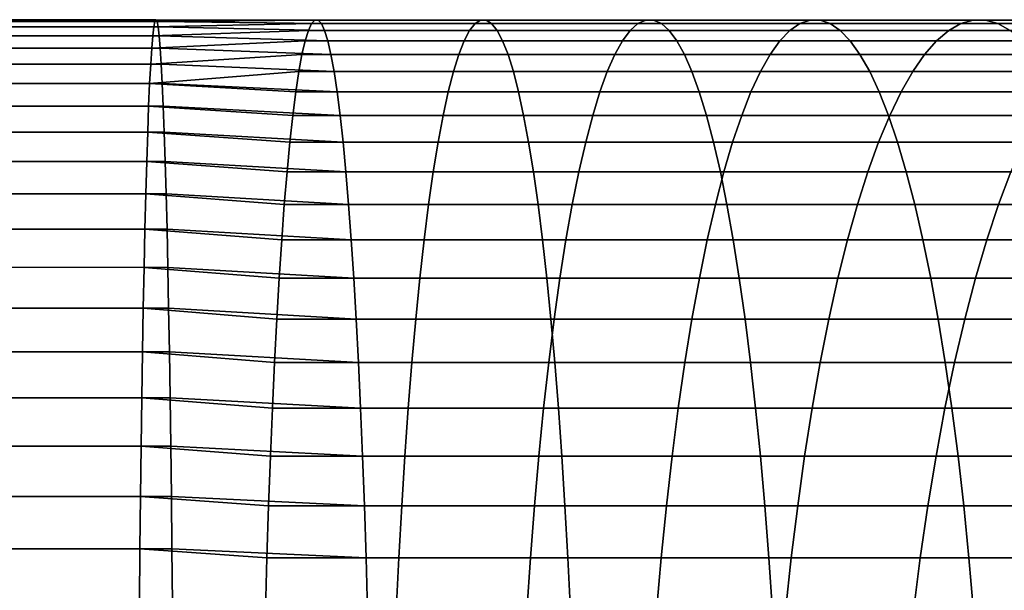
# Model space of a CAD drawing. Header units: metres. Extents: x -244 to 24, y -123 to 0.
# Tile 100 of 146: x -50.67 to -39.51, y -23.47 to -17. Entities that reach past the tile are written whole.
import ezdxf

# ---------------------------------------------------------------- set-up
doc = ezdxf.new("R2010")
doc.units = ezdxf.units.M
doc.layers.add('solid_10_231_103_000', color=7, linetype='CONTINUOUS')

msp = doc.modelspace()

# ---------------------------------------------------------------- linework, layer by layer
at = {"layer": 'solid_10_231_103_000'}
for points in [[(-135.024323, -17.081173, 210.855896), (-135.012177, -17.020277, 211.551651), (-49.139557, -17.020302, 210.052368), (-49.151691, -17.081141, 209.357101)], [(-135.012177, -17.020277, 211.551651), (-135, -17, 212.248917), (-49.12738, -17, 210.75), (-49.139557, -17.020302, 210.052368)], [(-135, -17, 212.248917), (-134.987823, -17.020277, 212.946167), (-49.115204, -17.020302, 211.447632), (-49.12738, -17, 210.75)], [(-134.987823, -17.020277, 212.946167), (-134.975677, -17.081173, 213.641937), (-49.103065, -17.081141, 212.142899), (-49.115204, -17.020302, 211.447632)], [(-49.163746, -17.182306, 208.666534), (-49.151691, -17.081141, 209.357101), (-47.36348, -17.04402, 209.659698), (-47.400135, -17.122143, 208.979797)], [(-49.151691, -17.081141, 209.357101), (-49.139557, -17.020302, 210.052368), (-47.326645, -17.004894, 210.342926), (-47.36348, -17.04402, 209.659698)], [(-49.139557, -17.020302, 210.052368), (-49.12738, -17, 210.75), (-47.289745, -17.004894, 211.027283), (-47.326645, -17.004894, 210.342926)], [(-49.12738, -17, 210.75), (-49.115204, -17.020302, 211.447632), (-47.252911, -17.04402, 211.71051), (-47.289745, -17.004894, 211.027283)], [(-49.115204, -17.020302, 211.447632), (-49.103065, -17.081141, 212.142899), (-47.216255, -17.122143, 212.390411), (-47.252911, -17.04402, 211.71051)], [(-47.400135, -17.122143, 208.979797), (-47.36348, -17.04402, 209.659698), (-45.511242, -17.04402, 209.524567), (-45.57365, -17.122143, 208.846558)], [(-47.36348, -17.04402, 209.659698), (-47.326645, -17.004894, 210.342926), (-45.448528, -17.004894, 210.205917), (-45.511242, -17.04402, 209.524567)], [(-47.326645, -17.004894, 210.342926), (-47.289745, -17.004894, 211.027283), (-45.385712, -17.004894, 210.888382), (-45.448528, -17.004894, 210.205917)], [(-47.289745, -17.004894, 211.027283), (-47.252911, -17.04402, 211.71051), (-45.322994, -17.04402, 211.569717), (-45.385712, -17.004894, 210.888382)], [(-47.252911, -17.04402, 211.71051), (-47.216255, -17.122143, 212.390411), (-45.26059, -17.122143, 212.247726), (-45.322994, -17.04402, 211.569717)], [(-45.57365, -17.122143, 208.846558), (-45.511242, -17.04402, 209.524567), (-43.665462, -17.04402, 209.319305), (-43.753532, -17.122143, 208.64415)], [(-45.511242, -17.04402, 209.524567), (-45.448528, -17.004894, 210.205917), (-43.576958, -17.004894, 209.997787), (-43.665462, -17.04402, 209.319305)], [(-45.448528, -17.004894, 210.205917), (-45.385712, -17.004894, 210.888382), (-43.488312, -17.004894, 210.677383), (-43.576958, -17.004894, 209.997787)], [(-45.385712, -17.004894, 210.888382), (-45.322994, -17.04402, 211.569717), (-43.399807, -17.04402, 211.35585), (-43.488312, -17.004894, 210.677383)], [(-45.322994, -17.04402, 211.569717), (-45.26059, -17.122143, 212.247726), (-43.311737, -17.122143, 212.031021), (-43.399807, -17.04402, 211.35585)], [(-43.753532, -17.122143, 208.64415), (-43.665462, -17.04402, 209.319305), (-41.828789, -17.04402, 209.04422), (-41.942394, -17.122143, 208.372879)], [(-43.665462, -17.04402, 209.319305), (-43.576958, -17.004894, 209.997787), (-41.714626, -17.004894, 209.718857), (-41.828789, -17.04402, 209.04422)], [(-43.576958, -17.004894, 209.997787), (-43.488312, -17.004894, 210.677383), (-41.600273, -17.004894, 210.394592), (-41.714626, -17.004894, 209.718857)], [(-43.488312, -17.004894, 210.677383), (-43.399807, -17.04402, 211.35585), (-41.486111, -17.04402, 211.069229), (-41.600273, -17.004894, 210.394592)], [(-43.399807, -17.04402, 211.35585), (-43.311737, -17.122143, 212.031021), (-41.372505, -17.122143, 211.740555), (-41.486111, -17.04402, 211.069229)], [(-41.942394, -17.122143, 208.372879), (-41.828789, -17.04402, 209.04422), (-40.003868, -17.04402, 208.699677), (-40.142845, -17.122143, 208.033142)], [(-41.828789, -17.04402, 209.04422), (-41.714626, -17.004894, 209.718857), (-39.864208, -17.004894, 209.369507), (-40.003868, -17.04402, 208.699677)], [(-41.714626, -17.004894, 209.718857), (-41.600273, -17.004894, 210.394592), (-39.724316, -17.004894, 210.040421), (-39.864208, -17.004894, 209.369507)], [(-41.600273, -17.004894, 210.394592), (-41.486111, -17.04402, 211.069229), (-39.584656, -17.04402, 210.710251), (-39.724316, -17.004894, 210.040421)], [(-41.486111, -17.04402, 211.069229), (-41.372505, -17.122143, 211.740555), (-39.445679, -17.122143, 211.376785), (-39.584656, -17.04402, 210.710251)], [(-40.142845, -17.122143, 208.033142), (-40.003868, -17.04402, 208.699677), (-38.193321, -17.04402, 208.286209), (-38.357471, -17.122143, 207.625412)], [(-40.003868, -17.04402, 208.699677), (-39.864208, -17.004894, 209.369507), (-38.028366, -17.004894, 208.950256), (-38.193321, -17.04402, 208.286209)], [(-39.864208, -17.004894, 209.369507), (-39.724316, -17.004894, 210.040421), (-37.863136, -17.004894, 209.615387), (-38.028366, -17.004894, 208.950256)], [(-39.724316, -17.004894, 210.040421), (-39.584656, -17.04402, 210.710251), (-37.698181, -17.04402, 210.279419), (-37.863136, -17.004894, 209.615387)], [(-39.584656, -17.04402, 210.710251), (-39.445679, -17.122143, 211.376785), (-37.534031, -17.122143, 210.940216), (-37.698181, -17.04402, 210.279419)], [(-135.048294, -17.32345, 209.481964), (-135.036377, -17.182377, 210.165085), (-49.163746, -17.182306, 208.666534), (-49.175678, -17.323462, 207.983032)], [(-135.036377, -17.182377, 210.165085), (-135.024323, -17.081173, 210.855896), (-49.151691, -17.081141, 209.357101), (-49.163746, -17.182306, 208.666534)], [(-134.963623, -17.182377, 214.332748), (-49.091011, -17.182306, 212.833466), (-49.103065, -17.081141, 212.142899), (-134.975677, -17.081173, 213.641937)], [(-134.951706, -17.32345, 215.015854), (-49.079082, -17.323462, 213.516968), (-49.091011, -17.182306, 212.833466), (-134.963623, -17.182377, 214.332748)], [(-49.175678, -17.323462, 207.983032), (-49.163746, -17.182306, 208.666534), (-47.400135, -17.122143, 208.979797), (-47.436493, -17.23901, 208.305481)], [(-49.103065, -17.081141, 212.142899), (-49.091011, -17.182306, 212.833466), (-47.179897, -17.23901, 213.064728), (-47.216255, -17.122143, 212.390411)], [(-49.091011, -17.182306, 212.833466), (-49.079082, -17.323462, 213.516968), (-47.143963, -17.394238, 213.731308), (-47.179897, -17.23901, 213.064728)], [(-47.436493, -17.23901, 208.305481), (-47.400135, -17.122143, 208.979797), (-45.57365, -17.122143, 208.846558), (-45.635548, -17.23901, 208.174088)], [(-47.216255, -17.122143, 212.390411), (-47.179897, -17.23901, 213.064728), (-45.198692, -17.23901, 212.920197), (-45.26059, -17.122143, 212.247726)], [(-45.635548, -17.23901, 208.174088), (-45.57365, -17.122143, 208.846558), (-43.753532, -17.122143, 208.64415), (-43.840881, -17.23901, 207.974518)], [(-45.26059, -17.122143, 212.247726), (-45.198692, -17.23901, 212.920197), (-43.224388, -17.23901, 212.700653), (-43.311737, -17.122143, 212.031021)], [(-43.840881, -17.23901, 207.974518), (-43.753532, -17.122143, 208.64415), (-41.942394, -17.122143, 208.372879), (-42.055069, -17.23901, 207.707047)], [(-43.311737, -17.122143, 212.031021), (-43.224388, -17.23901, 212.700653), (-41.25983, -17.23901, 212.406403), (-41.372505, -17.122143, 211.740555)], [(-42.055069, -17.23901, 207.707047), (-41.942394, -17.122143, 208.372879), (-40.142845, -17.122143, 208.033142), (-40.280685, -17.23901, 207.372055)], [(-41.372505, -17.122143, 211.740555), (-41.25983, -17.23901, 212.406403), (-39.307838, -17.23901, 212.037872), (-39.445679, -17.122143, 211.376785)], [(-40.280685, -17.23901, 207.372055), (-40.142845, -17.122143, 208.033142), (-38.357471, -17.122143, 207.625412), (-38.520279, -17.23901, 206.970016)], [(-49.187443, -17.504126, 207.308884), (-49.175678, -17.323462, 207.983032), (-47.436493, -17.23901, 208.305481), (-47.472427, -17.394238, 207.638916)], [(-47.472427, -17.394238, 207.638916), (-47.436493, -17.23901, 208.305481), (-45.635548, -17.23901, 208.174088), (-45.696732, -17.394238, 207.509369)], [(-47.179897, -17.23901, 213.064728), (-47.143963, -17.394238, 213.731308), (-45.137508, -17.394238, 213.58493), (-45.198692, -17.23901, 212.920197)], [(-45.696732, -17.394238, 207.509369), (-45.635548, -17.23901, 208.174088), (-43.840881, -17.23901, 207.974518), (-43.927223, -17.394238, 207.312592)], [(-45.198692, -17.23901, 212.920197), (-45.137508, -17.394238, 213.58493), (-43.138046, -17.394238, 213.362579), (-43.224388, -17.23901, 212.700653)], [(-43.927223, -17.394238, 207.312592), (-43.840881, -17.23901, 207.974518), (-42.055069, -17.23901, 207.707047), (-42.166447, -17.394238, 207.048859)], [(-43.224388, -17.23901, 212.700653), (-43.138046, -17.394238, 213.362579), (-41.148449, -17.394238, 213.064575), (-41.25983, -17.23901, 212.406403)], [(-42.166447, -17.394238, 207.048859), (-42.055069, -17.23901, 207.707047), (-40.280685, -17.23901, 207.372055), (-40.416939, -17.394238, 206.718567)], [(-41.25983, -17.23901, 212.406403), (-41.148449, -17.394238, 213.064575), (-39.171585, -17.394238, 212.69136), (-39.307838, -17.23901, 212.037872)], [(-40.416939, -17.394238, 206.718567), (-40.280685, -17.23901, 207.372055), (-38.520279, -17.23901, 206.970016), (-38.68121, -17.394238, 206.322174)], [(-135.060059, -17.503975, 208.808319), (-135.048294, -17.32345, 209.481964), (-49.175678, -17.323462, 207.983032), (-49.187443, -17.504126, 207.308884)], [(-134.951706, -17.32345, 215.015854), (-134.939941, -17.503975, 215.689499), (-49.067314, -17.504126, 214.191116), (-49.079082, -17.323462, 213.516968)], [(-49.199009, -17.723688, 206.646378), (-49.187443, -17.504126, 207.308884), (-47.472427, -17.394238, 207.638916), (-47.507832, -17.587322, 206.982285)], [(-49.079082, -17.323462, 213.516968), (-49.067314, -17.504126, 214.191116), (-47.108559, -17.587322, 214.387924), (-47.143963, -17.394238, 213.731308)], [(-47.507832, -17.587322, 206.982285), (-47.472427, -17.394238, 207.638916), (-45.696732, -17.394238, 207.509369), (-45.757004, -17.587322, 206.854553)], [(-47.143963, -17.394238, 213.731308), (-47.108559, -17.587322, 214.387924), (-45.077232, -17.587322, 214.239746), (-45.137508, -17.394238, 213.58493)], [(-45.757004, -17.587322, 206.854553), (-45.696732, -17.394238, 207.509369), (-43.927223, -17.394238, 207.312592), (-44.01228, -17.587322, 206.660538)], [(-45.137508, -17.394238, 213.58493), (-45.077232, -17.587322, 214.239746), (-43.052986, -17.587322, 214.014633), (-43.138046, -17.394238, 213.362579)], [(-44.01228, -17.587322, 206.660538), (-43.927223, -17.394238, 207.312592), (-42.166447, -17.394238, 207.048859), (-42.276169, -17.587322, 206.400497)], [(-43.138046, -17.394238, 213.362579), (-43.052986, -17.587322, 214.014633), (-41.038731, -17.587322, 213.712936), (-41.148449, -17.394238, 213.064575)], [(-42.276169, -17.587322, 206.400497), (-42.166447, -17.394238, 207.048859), (-40.416939, -17.394238, 206.718567), (-40.551163, -17.587322, 206.074829)], [(-41.148449, -17.394238, 213.064575), (-41.038731, -17.587322, 213.712936), (-39.037361, -17.587322, 213.335098), (-39.171585, -17.394238, 212.69136)], [(-40.551163, -17.587322, 206.074829), (-40.416939, -17.394238, 206.718567), (-38.68121, -17.394238, 206.322174), (-38.839745, -17.587322, 205.68399)], [(-135.07164, -17.723776, 208.145065), (-135.060059, -17.503975, 208.808319), (-49.187443, -17.504126, 207.308884), (-49.199009, -17.723688, 206.646378)], [(-134.939941, -17.503975, 215.689499), (-134.92836, -17.723776, 216.352753), (-49.055752, -17.723688, 214.853622), (-49.067314, -17.504126, 214.191116)], [(-49.067314, -17.504126, 214.191116), (-49.055752, -17.723688, 214.853622), (-47.073811, -17.817631, 215.032486), (-47.108559, -17.587322, 214.387924)], [(-49.199009, -17.723688, 206.646378), (-47.507832, -17.587322, 206.982285), (-47.54258, -17.817631, 206.337723)], [(-47.54258, -17.817631, 206.337723), (-47.507832, -17.587322, 206.982285), (-45.757004, -17.587322, 206.854553), (-45.81617, -17.817631, 206.211777)], [(-47.108559, -17.587322, 214.387924), (-47.073811, -17.817631, 215.032486), (-45.01807, -17.817631, 214.882507), (-45.077232, -17.587322, 214.239746)], [(-45.81617, -17.817631, 206.211777), (-45.757004, -17.587322, 206.854553), (-44.01228, -17.587322, 206.660538), (-44.095772, -17.817631, 206.020462)], [(-45.077232, -17.587322, 214.239746), (-45.01807, -17.817631, 214.882507), (-42.969494, -17.817631, 214.654709), (-43.052986, -17.587322, 214.014633)], [(-44.095772, -17.817631, 206.020462), (-44.01228, -17.587322, 206.660538), (-42.276169, -17.587322, 206.400497), (-42.383869, -17.817631, 205.764053)], [(-43.052986, -17.587322, 214.014633), (-42.969494, -17.817631, 214.654709), (-40.93103, -17.817631, 214.34938), (-41.038731, -17.587322, 213.712936)], [(-42.383869, -17.817631, 205.764053), (-42.276169, -17.587322, 206.400497), (-40.551163, -17.587322, 206.074829), (-40.682915, -17.817631, 205.442932)], [(-41.038731, -17.587322, 213.712936), (-40.93103, -17.817631, 214.34938), (-38.905609, -17.817631, 213.966995), (-39.037361, -17.587322, 213.335098)], [(-40.682915, -17.817631, 205.442932), (-40.551163, -17.587322, 206.074829), (-38.839745, -17.587322, 205.68399), (-38.995361, -17.817631, 205.057541)], [(-135.082962, -17.981615, 207.496216), (-135.07164, -17.723776, 208.145065), (-49.199009, -17.723688, 206.646378), (-49.210331, -17.981407, 205.997772)], [(-134.917038, -17.981615, 217.001602), (-49.04443, -17.981407, 215.502228), (-49.055752, -17.723688, 214.853622), (-134.92836, -17.723776, 216.352753)], [(-49.199009, -17.723688, 206.646378), (-47.54258, -17.817631, 206.337723), (-47.576569, -18.084415, 205.707352), (-49.210331, -17.981407, 205.997772)], [(-49.055752, -17.723688, 214.853622), (-49.04443, -17.981407, 215.502228), (-47.039822, -18.084415, 215.662857), (-47.073811, -17.817631, 215.032486)], [(-47.576569, -18.084415, 205.707352), (-47.54258, -17.817631, 206.337723), (-45.81617, -17.817631, 206.211777), (-45.874031, -18.084415, 205.583145)], [(-47.073811, -17.817631, 215.032486), (-47.039822, -18.084415, 215.662857), (-44.960209, -18.084415, 215.511139), (-45.01807, -17.817631, 214.882507)], [(-45.874031, -18.084415, 205.583145), (-45.81617, -17.817631, 206.211777), (-44.095772, -17.817631, 206.020462), (-44.177429, -18.084415, 205.394485)], [(-45.01807, -17.817631, 214.882507), (-44.960209, -18.084415, 215.511139), (-42.88784, -18.084415, 215.280685), (-42.969494, -17.817631, 214.654709)], [(-44.177429, -18.084415, 205.394485), (-44.095772, -17.817631, 206.020462), (-42.383869, -17.817631, 205.764053), (-42.489197, -18.084415, 205.141617)], [(-42.969494, -17.817631, 214.654709), (-42.88784, -18.084415, 215.280685), (-40.825699, -18.084415, 214.971817), (-40.93103, -17.817631, 214.34938)], [(-42.489197, -18.084415, 205.141617), (-42.383869, -17.817631, 205.764053), (-40.682915, -17.817631, 205.442932), (-40.811771, -18.084415, 204.824936)], [(-40.93103, -17.817631, 214.34938), (-40.825699, -18.084415, 214.971817), (-38.776752, -18.084415, 214.584991), (-38.905609, -17.817631, 213.966995)], [(-40.811771, -18.084415, 204.824936), (-40.682915, -17.817631, 205.442932), (-38.995361, -17.817631, 205.057541), (-39.147556, -18.084415, 204.44487)], [(-135.093994, -18.27634, 206.864258), (-135.082962, -17.981615, 207.496216), (-49.210331, -17.981407, 205.997772), (-49.221371, -18.276409, 205.365234)], [(-134.917038, -17.981615, 217.001602), (-134.906006, -18.27634, 217.633575), (-49.03339, -18.276409, 216.134766), (-49.04443, -17.981407, 215.502228)], [(-49.210331, -17.981407, 205.997772), (-47.576569, -18.084415, 205.707352), (-47.609676, -18.386805, 205.093216), (-49.221371, -18.276409, 205.365234)], [(-49.04443, -17.981407, 215.502228), (-49.03339, -18.276409, 216.134766), (-47.006714, -18.386805, 216.276993), (-47.039822, -18.084415, 215.662857)], [(-47.609676, -18.386805, 205.093216), (-47.576569, -18.084415, 205.707352), (-45.874031, -18.084415, 205.583145), (-45.930401, -18.386805, 204.970703)], [(-47.039822, -18.084415, 215.662857), (-47.006714, -18.386805, 216.276993), (-44.903835, -18.386805, 216.123581), (-44.960209, -18.084415, 215.511139)], [(-45.930401, -18.386805, 204.970703), (-45.874031, -18.084415, 205.583145), (-44.177429, -18.084415, 205.394485), (-44.256981, -18.386805, 204.784622)], [(-44.960209, -18.084415, 215.511139), (-44.903835, -18.386805, 216.123581), (-42.808289, -18.386805, 215.890549), (-42.88784, -18.084415, 215.280685)], [(-44.256981, -18.386805, 204.784622), (-44.177429, -18.084415, 205.394485), (-42.489197, -18.084415, 205.141617), (-42.591816, -18.386805, 204.535217)], [(-42.88784, -18.084415, 215.280685), (-42.808289, -18.386805, 215.890549), (-40.723083, -18.386805, 215.578232), (-40.825699, -18.084415, 214.971817)], [(-42.591816, -18.386805, 204.535217), (-42.489197, -18.084415, 205.141617), (-40.811771, -18.084415, 204.824936), (-40.937305, -18.386805, 204.222855)], [(-40.937305, -18.386805, 204.222855), (-40.811771, -18.084415, 204.824936), (-39.147556, -18.084415, 204.44487), (-39.29583, -18.386805, 203.847992)], [(-40.825699, -18.084415, 214.971817), (-40.723083, -18.386805, 215.578232), (-38.651218, -18.386805, 215.187073), (-38.776752, -18.084415, 214.584991)], [(-135.093994, -18.27634, 206.864258), (-49.221371, -18.276409, 205.365234), (-49.232094, -18.607695, 204.750916), (-135.104706, -18.607471, 206.250244)], [(-134.906006, -18.27634, 217.633575), (-134.895294, -18.607471, 218.247574), (-49.022667, -18.607695, 216.749084), (-49.03339, -18.276409, 216.134766)], [(-49.221371, -18.276409, 205.365234), (-47.609676, -18.386805, 205.093216), (-47.641804, -18.723812, 204.497314), (-49.232094, -18.607695, 204.750916)], [(-49.03339, -18.276409, 216.134766), (-49.022667, -18.607695, 216.749084), (-46.974586, -18.723812, 216.872894), (-47.006714, -18.386805, 216.276993)], [(-47.641804, -18.723812, 204.497314), (-47.609676, -18.386805, 205.093216), (-45.930401, -18.386805, 204.970703), (-45.9851, -18.723812, 204.376465)], [(-47.006714, -18.386805, 216.276993), (-46.974586, -18.723812, 216.872894), (-44.849136, -18.723812, 216.717834), (-44.903835, -18.386805, 216.123581)], [(-45.9851, -18.723812, 204.376465), (-45.930401, -18.386805, 204.970703), (-44.256981, -18.386805, 204.784622), (-44.334171, -18.723812, 204.192871)], [(-44.903835, -18.386805, 216.123581), (-44.849136, -18.723812, 216.717834), (-42.731098, -18.723812, 216.4823), (-42.808289, -18.386805, 215.890549)], [(-44.334171, -18.723812, 204.192871), (-44.256981, -18.386805, 204.784622), (-42.591816, -18.386805, 204.535217), (-42.691387, -18.723812, 203.946823)], [(-42.808289, -18.386805, 215.890549), (-42.731098, -18.723812, 216.4823), (-40.623512, -18.723812, 216.166626), (-40.723083, -18.386805, 215.578232)], [(-42.691387, -18.723812, 203.946823), (-42.591816, -18.386805, 204.535217), (-40.937305, -18.386805, 204.222855), (-41.059113, -18.723812, 203.638657)], [(-41.059113, -18.723812, 203.638657), (-40.937305, -18.386805, 204.222855), (-39.29583, -18.386805, 203.847992), (-39.439701, -18.723812, 203.268829)], [(-40.723083, -18.386805, 215.578232), (-40.623512, -18.723812, 216.166626), (-38.529411, -18.723812, 215.771271), (-38.651218, -18.386805, 215.187073)], [(-135.115082, -18.974228, 205.655685), (-135.104706, -18.607471, 206.250244), (-49.232094, -18.607695, 204.750916), (-49.242462, -18.974146, 204.156891)], [(-134.895294, -18.607471, 218.247574), (-134.884918, -18.974228, 218.842133), (-49.012295, -18.974146, 217.343109), (-49.022667, -18.607695, 216.749084)], [(-49.232094, -18.607695, 204.750916), (-47.641804, -18.723812, 204.497314), (-47.672844, -19.094337, 203.921616), (-49.242462, -18.974146, 204.156891)], [(-49.022667, -18.607695, 216.749084), (-49.012295, -18.974146, 217.343109), (-46.943546, -19.094337, 217.448593), (-46.974586, -18.723812, 216.872894)], [(-47.672844, -19.094337, 203.921616), (-47.641804, -18.723812, 204.497314), (-45.9851, -18.723812, 204.376465), (-46.037945, -19.094337, 203.802338)], [(-46.974586, -18.723812, 216.872894), (-46.943546, -19.094337, 217.448593), (-44.796291, -19.094337, 217.291946), (-44.849136, -18.723812, 216.717834)], [(-46.037945, -19.094337, 203.802338), (-45.9851, -18.723812, 204.376465), (-44.334171, -18.723812, 204.192871), (-44.408745, -19.094337, 203.62117)], [(-44.849136, -18.723812, 216.717834), (-44.796291, -19.094337, 217.291946), (-42.656525, -19.094337, 217.054001), (-42.731098, -18.723812, 216.4823)], [(-44.408745, -19.094337, 203.62117), (-44.334171, -18.723812, 204.192871), (-42.691387, -18.723812, 203.946823), (-42.787586, -19.094337, 203.378357)], [(-42.787586, -19.094337, 203.378357), (-42.691387, -18.723812, 203.946823), (-41.059113, -18.723812, 203.638657), (-41.176796, -19.094337, 203.074249)], [(-42.731098, -18.723812, 216.4823), (-42.656525, -19.094337, 217.054001), (-40.527313, -19.094337, 216.735092), (-40.623512, -18.723812, 216.166626)], [(-41.176796, -19.094337, 203.074249), (-41.059113, -18.723812, 203.638657), (-39.439701, -18.723812, 203.268829), (-39.578697, -19.094337, 202.70929)], [(-40.623512, -18.723812, 216.166626), (-40.527313, -19.094337, 216.735092), (-38.411728, -19.094337, 216.335678), (-38.529411, -18.723812, 215.771271)], [(-39.578697, -19.094337, 202.70929), (-39.439701, -18.723812, 203.268829), (-37.835472, -18.723812, 202.83786), (-37.995583, -19.094337, 202.283997)], [(-135.125076, -19.374834, 205.083679), (-135.115082, -18.974228, 205.655685), (-49.242462, -18.974146, 204.156891), (-49.252441, -19.374521, 203.58519)], [(-134.874924, -19.374834, 219.414139), (-49.002316, -19.374521, 217.91481), (-49.012295, -18.974146, 217.343109), (-134.884918, -18.974228, 218.842133)], [(-49.242462, -18.974146, 204.156891), (-47.672844, -19.094337, 203.921616), (-47.702694, -19.497173, 203.36795), (-49.252441, -19.374521, 203.58519)], [(-49.012295, -18.974146, 217.343109), (-49.002316, -19.374521, 217.91481), (-46.913696, -19.497173, 218.002258), (-46.943546, -19.094337, 217.448593)], [(-47.702694, -19.497173, 203.36795), (-47.672844, -19.094337, 203.921616), (-46.037945, -19.094337, 203.802338), (-46.088764, -19.497173, 203.250214)], [(-46.943546, -19.094337, 217.448593), (-46.913696, -19.497173, 218.002258), (-44.745472, -19.497173, 217.84407), (-44.796291, -19.094337, 217.291946)], [(-46.088764, -19.497173, 203.250214), (-46.037945, -19.094337, 203.802338), (-44.408745, -19.094337, 203.62117), (-44.480461, -19.497173, 203.071365)], [(-44.796291, -19.094337, 217.291946), (-44.745472, -19.497173, 217.84407), (-42.584805, -19.497173, 217.603806), (-42.656525, -19.094337, 217.054001)], [(-44.480461, -19.497173, 203.071365), (-44.408745, -19.094337, 203.62117), (-42.787586, -19.094337, 203.378357), (-42.880096, -19.497173, 202.831665)], [(-42.880096, -19.497173, 202.831665), (-42.787586, -19.094337, 203.378357), (-41.176796, -19.094337, 203.074249), (-41.28997, -19.497173, 202.531464)], [(-42.656525, -19.094337, 217.054001), (-42.584805, -19.497173, 217.603806), (-40.434803, -19.497173, 217.281769), (-40.527313, -19.094337, 216.735092)], [(-41.28997, -19.497173, 202.531464), (-41.176796, -19.094337, 203.074249), (-39.578697, -19.094337, 202.70929), (-39.712368, -19.497173, 202.171188)], [(-40.527313, -19.094337, 216.735092), (-40.434803, -19.497173, 217.281769), (-38.298553, -19.497173, 216.878464), (-38.411728, -19.094337, 216.335678)], [(-39.712368, -19.497173, 202.171188), (-39.578697, -19.094337, 202.70929), (-37.995583, -19.094337, 202.283997), (-38.149559, -19.497173, 201.751343)], [(-135.134613, -19.807255, 204.53688), (-135.125076, -19.374834, 205.083679), (-49.252441, -19.374521, 203.58519), (-49.261997, -19.807467, 203.03772)], [(-134.874924, -19.374834, 219.414139), (-134.865387, -19.807255, 219.960953), (-48.99276, -19.807467, 218.46228), (-49.002316, -19.374521, 217.91481)], [(-49.252441, -19.374521, 203.58519), (-47.702694, -19.497173, 203.36795), (-47.731258, -19.931005, 202.838165), (-49.261997, -19.807467, 203.03772)], [(-49.002316, -19.374521, 217.91481), (-48.99276, -19.807467, 218.46228), (-46.885132, -19.931005, 218.532043), (-46.913696, -19.497173, 218.002258)], [(-47.731258, -19.931005, 202.838165), (-47.702694, -19.497173, 203.36795), (-46.088764, -19.497173, 203.250214), (-46.137394, -19.931005, 202.721893)], [(-46.913696, -19.497173, 218.002258), (-46.885132, -19.931005, 218.532043), (-44.696842, -19.931005, 218.372391), (-44.745472, -19.497173, 217.84407)], [(-46.137394, -19.931005, 202.721893), (-46.088764, -19.497173, 203.250214), (-44.480461, -19.497173, 203.071365), (-44.549088, -19.931005, 202.545273)], [(-44.745472, -19.497173, 217.84407), (-44.696842, -19.931005, 218.372391), (-42.516182, -19.931005, 218.129898), (-42.584805, -19.497173, 217.603806)], [(-44.549088, -19.931005, 202.545273), (-44.480461, -19.497173, 203.071365), (-42.880096, -19.497173, 202.831665), (-42.96862, -19.931005, 202.308548)], [(-42.96862, -19.931005, 202.308548), (-42.880096, -19.497173, 202.831665), (-41.28997, -19.497173, 202.531464), (-41.398262, -19.931005, 202.01207)], [(-42.584805, -19.497173, 217.603806), (-42.516182, -19.931005, 218.129898), (-40.346279, -19.931005, 217.804886), (-40.434803, -19.497173, 217.281769)], [(-41.398262, -19.931005, 202.01207), (-41.28997, -19.497173, 202.531464), (-39.712368, -19.497173, 202.171188), (-39.840275, -19.931005, 201.656281)], [(-40.434803, -19.497173, 217.281769), (-40.346279, -19.931005, 217.804886), (-38.190262, -19.931005, 217.397858), (-38.298553, -19.497173, 216.878464)], [(-39.840275, -19.931005, 201.656281), (-39.712368, -19.497173, 202.171188), (-38.149559, -19.497173, 201.751343), (-38.296902, -19.931005, 201.241653)], [(-135.134613, -19.807255, 204.53688), (-49.261997, -19.807467, 203.03772), (-49.271099, -20.271517, 202.516357), (-135.143723, -20.271347, 204.015472)], [(-134.865387, -19.807255, 219.960953), (-134.856277, -20.271347, 220.482361), (-48.983662, -20.271517, 218.983643), (-48.99276, -19.807467, 218.46228)], [(-49.261997, -19.807467, 203.03772), (-47.731258, -19.931005, 202.838165), (-47.758438, -20.394419, 202.333984), (-49.271099, -20.271517, 202.516357)], [(-48.99276, -19.807467, 218.46228), (-48.983662, -20.271517, 218.983643), (-46.857952, -20.394419, 219.036224), (-46.885132, -19.931005, 218.532043)], [(-47.758438, -20.394419, 202.333984), (-47.731258, -19.931005, 202.838165), (-46.137394, -19.931005, 202.721893), (-46.183674, -20.394419, 202.219101)], [(-46.885132, -19.931005, 218.532043), (-46.857952, -20.394419, 219.036224), (-44.650562, -20.394419, 218.875183), (-44.696842, -19.931005, 218.372391)], [(-46.183674, -20.394419, 202.219101), (-46.137394, -19.931005, 202.721893), (-44.549088, -19.931005, 202.545273), (-44.614399, -20.394419, 202.044586)], [(-44.696842, -19.931005, 218.372391), (-44.650562, -20.394419, 218.875183), (-42.450871, -20.394419, 218.630569), (-42.516182, -19.931005, 218.129898)], [(-44.614399, -20.394419, 202.044586), (-44.549088, -19.931005, 202.545273), (-42.96862, -19.931005, 202.308548), (-43.052868, -20.394419, 201.810699)], [(-43.052868, -20.394419, 201.810699), (-42.96862, -19.931005, 202.308548), (-41.398262, -19.931005, 202.01207), (-41.501324, -20.394419, 201.517792)], [(-42.516182, -19.931005, 218.129898), (-42.450871, -20.394419, 218.630569), (-40.262032, -20.394419, 218.302734), (-40.346279, -19.931005, 217.804886)], [(-41.501324, -20.394419, 201.517792), (-41.398262, -19.931005, 202.01207), (-39.840275, -19.931005, 201.656281), (-39.962006, -20.394419, 201.166245)], [(-40.346279, -19.931005, 217.804886), (-40.262032, -20.394419, 218.302734), (-38.0872, -20.394419, 217.892136), (-38.190262, -19.931005, 217.397858)], [(-39.962006, -20.394419, 201.166245), (-39.840275, -19.931005, 201.656281), (-38.296902, -19.931005, 201.241653), (-38.437122, -20.394419, 200.756592)], [(-135.152328, -20.765301, 203.521591), (-135.143723, -20.271347, 204.015472), (-49.271099, -20.271517, 202.516357), (-49.279713, -20.7651, 202.022842)], [(-134.856277, -20.271347, 220.482361), (-134.847672, -20.765301, 220.976242), (-48.975048, -20.7651, 219.477158), (-48.983662, -20.271517, 218.983643)], [(-49.271099, -20.271517, 202.516357), (-47.758438, -20.394419, 202.333984), (-47.784153, -20.8859, 201.857025), (-49.279713, -20.7651, 202.022842)], [(-48.983662, -20.271517, 218.983643), (-48.975048, -20.7651, 219.477158), (-46.832237, -20.8859, 219.513184), (-46.857952, -20.394419, 219.036224)], [(-47.784153, -20.8859, 201.857025), (-47.758438, -20.394419, 202.333984), (-46.183674, -20.394419, 202.219101), (-46.227455, -20.8859, 201.743469)], [(-46.857952, -20.394419, 219.036224), (-46.832237, -20.8859, 219.513184), (-44.606785, -20.8859, 219.35083), (-44.650562, -20.394419, 218.875183)], [(-46.227455, -20.8859, 201.743469), (-46.183674, -20.394419, 202.219101), (-44.614399, -20.394419, 202.044586), (-44.676182, -20.8859, 201.570953)], [(-44.676182, -20.8859, 201.570953), (-44.614399, -20.394419, 202.044586), (-43.052868, -20.394419, 201.810699), (-43.132561, -20.8859, 201.339752)], [(-44.650562, -20.394419, 218.875183), (-44.606785, -20.8859, 219.35083), (-42.389088, -20.8859, 219.104202), (-42.450871, -20.394419, 218.630569)], [(-43.132561, -20.8859, 201.339752), (-43.052868, -20.394419, 201.810699), (-41.501324, -20.394419, 201.517792), (-41.59882, -20.8859, 201.050201)], [(-42.450871, -20.394419, 218.630569), (-42.389088, -20.8859, 219.104202), (-40.182339, -20.8859, 218.773682), (-40.262032, -20.394419, 218.302734)], [(-41.59882, -20.8859, 201.050201), (-41.501324, -20.394419, 201.517792), (-39.962006, -20.394419, 201.166245), (-40.077156, -20.8859, 200.702698)], [(-40.262032, -20.394419, 218.302734), (-40.182339, -20.8859, 218.773682), (-37.989704, -20.8859, 218.359726), (-38.0872, -20.394419, 217.892136)], [(-40.077156, -20.8859, 200.702698), (-39.962006, -20.394419, 201.166245), (-38.437122, -20.394419, 200.756592), (-38.569767, -20.8859, 200.297745)], [(-135.160431, -21.286787, 203.057571), (-135.152328, -20.765301, 203.521591), (-49.279713, -20.7651, 202.022842), (-49.287811, -21.286549, 201.558868)], [(-134.839569, -21.286787, 221.440262), (-48.966949, -21.286549, 219.941132), (-48.975048, -20.7651, 219.477158), (-134.847672, -20.765301, 220.976242)], [(-49.279713, -20.7651, 202.022842), (-47.784153, -20.8859, 201.857025), (-47.808315, -21.403851, 201.408875), (-49.287811, -21.286549, 201.558868)], [(-48.975048, -20.7651, 219.477158), (-48.966949, -21.286549, 219.941132), (-46.808075, -21.403851, 219.961334), (-46.832237, -20.8859, 219.513184)], [(-47.808315, -21.403851, 201.408875), (-47.784153, -20.8859, 201.857025), (-46.227455, -20.8859, 201.743469), (-46.268593, -21.403851, 201.296555)], [(-46.832237, -20.8859, 219.513184), (-46.808075, -21.403851, 219.961334), (-44.565647, -21.403851, 219.797745), (-44.606785, -20.8859, 219.35083)], [(-46.268593, -21.403851, 201.296555), (-46.227455, -20.8859, 201.743469), (-44.676182, -20.8859, 201.570953), (-44.73423, -21.403851, 201.125916)], [(-44.73423, -21.403851, 201.125916), (-44.676182, -20.8859, 201.570953), (-43.132561, -20.8859, 201.339752), (-43.207443, -21.403851, 200.897247)], [(-44.606785, -20.8859, 219.35083), (-44.565647, -21.403851, 219.797745), (-42.331036, -21.403851, 219.54924), (-42.389088, -20.8859, 219.104202)], [(-43.207443, -21.403851, 200.897247), (-43.132561, -20.8859, 201.339752), (-41.59882, -20.8859, 201.050201), (-41.690426, -21.403851, 200.61084)], [(-42.389088, -20.8859, 219.104202), (-42.331036, -21.403851, 219.54924), (-40.107452, -21.403851, 219.216202), (-40.182339, -20.8859, 218.773682)], [(-41.690426, -21.403851, 200.61084), (-41.59882, -20.8859, 201.050201), (-40.077156, -20.8859, 200.702698), (-40.18536, -21.403851, 200.26712)], [(-40.18536, -21.403851, 200.26712), (-40.077156, -20.8859, 200.702698), (-38.569767, -20.8859, 200.297745), (-38.694405, -21.403851, 199.866592)], [(-40.182339, -20.8859, 218.773682), (-40.107452, -21.403851, 219.216202), (-37.898098, -21.403851, 218.799088), (-37.989704, -20.8859, 218.359726)], [(-135.167984, -21.833681, 202.625214), (-135.160431, -21.286787, 203.057571), (-49.287811, -21.286549, 201.558868), (-49.295368, -21.834097, 201.125992)], [(-134.839569, -21.286787, 221.440262), (-134.832016, -21.833681, 221.87262), (-48.959393, -21.834097, 220.374008), (-48.966949, -21.286549, 219.941132)], [(-49.287811, -21.286549, 201.558868), (-47.808315, -21.403851, 201.408875), (-47.830849, -21.946577, 200.990982), (-49.295368, -21.834097, 201.125992)], [(-48.966949, -21.286549, 219.941132), (-48.959393, -21.834097, 220.374008), (-46.785542, -21.946577, 220.379227), (-46.808075, -21.403851, 219.961334)], [(-47.830849, -21.946577, 200.990982), (-47.808315, -21.403851, 201.408875), (-46.268593, -21.403851, 201.296555), (-46.30695, -21.946577, 200.879807)], [(-46.808075, -21.403851, 219.961334), (-46.785542, -21.946577, 220.379227), (-44.52729, -21.946577, 220.214478), (-44.565647, -21.403851, 219.797745)], [(-46.30695, -21.946577, 200.879807), (-46.268593, -21.403851, 201.296555), (-44.73423, -21.403851, 201.125916), (-44.788364, -21.946577, 200.710938)], [(-44.788364, -21.946577, 200.710938), (-44.73423, -21.403851, 201.125916), (-43.207443, -21.403851, 200.897247), (-43.277271, -21.946577, 200.484604)], [(-44.565647, -21.403851, 219.797745), (-44.52729, -21.946577, 220.214478), (-42.276905, -21.946577, 219.964233), (-42.331036, -21.403851, 219.54924)], [(-43.277271, -21.946577, 200.484604), (-43.207443, -21.403851, 200.897247), (-41.690426, -21.403851, 200.61084), (-41.775848, -21.946577, 200.201141)], [(-42.331036, -21.403851, 219.54924), (-42.276905, -21.946577, 219.964233), (-40.037624, -21.946577, 219.62883), (-40.107452, -21.403851, 219.216202)], [(-41.775848, -21.946577, 200.201141), (-41.690426, -21.403851, 200.61084), (-40.18536, -21.403851, 200.26712), (-40.286255, -21.946577, 199.860962)], [(-40.286255, -21.946577, 199.860962), (-40.18536, -21.403851, 200.26712), (-38.694405, -21.403851, 199.866592), (-38.810627, -21.946577, 199.464554)], [(-40.107452, -21.403851, 219.216202), (-40.037624, -21.946577, 219.62883), (-37.812675, -21.946577, 219.208786), (-37.898098, -21.403851, 218.799088)], [(-135.167984, -21.833681, 202.625214), (-49.295368, -21.834097, 201.125992), (-49.302357, -22.405891, 200.725677), (-135.174973, -22.405771, 202.22467)], [(-134.832016, -21.833681, 221.87262), (-134.825027, -22.405771, 222.273163), (-48.952404, -22.405891, 220.774323), (-48.959393, -21.834097, 220.374008)], [(-49.295368, -21.834097, 201.125992), (-47.830849, -21.946577, 200.990982), (-47.851673, -22.51231, 200.604706), (-49.302357, -22.405891, 200.725677)], [(-48.959393, -21.834097, 220.374008), (-48.952404, -22.405891, 220.774323), (-46.764717, -22.51231, 220.765503), (-46.785542, -21.946577, 220.379227)], [(-47.851673, -22.51231, 200.604706), (-47.830849, -21.946577, 200.990982), (-46.30695, -21.946577, 200.879807), (-46.342407, -22.51231, 200.494598)], [(-46.785542, -21.946577, 220.379227), (-46.764717, -22.51231, 220.765503), (-44.491833, -22.51231, 220.599686), (-44.52729, -21.946577, 220.214478)], [(-46.342407, -22.51231, 200.494598), (-46.30695, -21.946577, 200.879807), (-44.788364, -21.946577, 200.710938), (-44.838402, -22.51231, 200.327347)], [(-44.838402, -22.51231, 200.327347), (-44.788364, -21.946577, 200.710938), (-43.277271, -21.946577, 200.484604), (-43.341816, -22.51231, 200.103195)], [(-44.52729, -21.946577, 220.214478), (-44.491833, -22.51231, 220.599686), (-42.226868, -22.51231, 220.347824), (-42.276905, -21.946577, 219.964233)], [(-43.341816, -22.51231, 200.103195), (-43.277271, -21.946577, 200.484604), (-41.775848, -21.946577, 200.201141), (-41.854809, -22.51231, 199.822449)], [(-42.276905, -21.946577, 219.964233), (-42.226868, -22.51231, 220.347824), (-39.97308, -22.51231, 220.010254), (-40.037624, -21.946577, 219.62883)], [(-41.854809, -22.51231, 199.822449), (-41.775848, -21.946577, 200.201141), (-40.286255, -21.946577, 199.860962), (-40.379513, -22.51231, 199.485535)], [(-40.379513, -22.51231, 199.485535), (-40.286255, -21.946577, 199.860962), (-38.810627, -21.946577, 199.464554), (-38.918053, -22.51231, 199.092926)], [(-40.037624, -21.946577, 219.62883), (-39.97308, -22.51231, 220.010254), (-37.733715, -22.51231, 219.587479), (-37.812675, -21.946577, 219.208786)], [(-135.181381, -23.000425, 201.857971), (-135.174973, -22.405771, 202.22467), (-49.302357, -22.405891, 200.725677), (-49.30875, -23, 200.359283)], [(-134.825027, -22.405771, 222.273163), (-134.818619, -23.000425, 222.639862), (-48.946011, -23, 221.140717), (-48.952404, -22.405891, 220.774323)], [(-49.302357, -22.405891, 200.725677), (-47.851673, -22.51231, 200.604706), (-47.870728, -23.099205, 200.251312), (-49.30875, -23, 200.359283)], [(-48.952404, -22.405891, 220.774323), (-48.946011, -23, 221.140717), (-46.745663, -23.099205, 221.118912), (-46.764717, -22.51231, 220.765503)], [(-47.870728, -23.099205, 200.251312), (-47.851673, -22.51231, 200.604706), (-46.342407, -22.51231, 200.494598), (-46.374844, -23.099205, 200.142181)], [(-46.764717, -22.51231, 220.765503), (-46.745663, -23.099205, 221.118912), (-44.459393, -23.099205, 220.952118), (-44.491833, -22.51231, 220.599686)], [(-46.374844, -23.099205, 200.142181), (-46.342407, -22.51231, 200.494598), (-44.838402, -22.51231, 200.327347), (-44.884178, -23.099205, 199.97641)], [(-44.884178, -23.099205, 199.97641), (-44.838402, -22.51231, 200.327347), (-43.341816, -22.51231, 200.103195), (-43.400867, -23.099205, 199.754242)], [(-44.491833, -22.51231, 220.599686), (-44.459393, -23.099205, 220.952118), (-42.181091, -23.099205, 220.698761), (-42.226868, -22.51231, 220.347824)], [(-43.400867, -23.099205, 199.754242), (-43.341816, -22.51231, 200.103195), (-41.854809, -22.51231, 199.822449), (-41.927048, -23.099205, 199.475998)], [(-42.226868, -22.51231, 220.347824), (-42.181091, -23.099205, 220.698761), (-39.914032, -23.099205, 220.359207), (-39.97308, -22.51231, 220.010254)], [(-41.927048, -23.099205, 199.475998), (-41.854809, -22.51231, 199.822449), (-40.379513, -22.51231, 199.485535), (-40.464836, -23.099205, 199.142059)], [(-40.464836, -23.099205, 199.142059), (-40.379513, -22.51231, 199.485535), (-38.918053, -22.51231, 199.092926), (-39.016338, -23.099205, 198.752945)], [(-39.97308, -22.51231, 220.010254), (-39.914032, -23.099205, 220.359207), (-37.661476, -23.099205, 219.933929), (-37.733715, -22.51231, 219.587479)], [(-135.187149, -23.614521, 201.526886), (-135.181381, -23.000425, 201.857971), (-49.30875, -23, 200.359283), (-49.314533, -23.61441, 200.028046)], [(-134.812851, -23.614521, 222.970932), (-48.940228, -23.61441, 221.471954), (-48.946011, -23, 221.140717), (-134.818619, -23.000425, 222.639862)], [(-49.30875, -23, 200.359283), (-47.870728, -23.099205, 200.251312), (-47.887943, -23.705347, 199.931946), (-49.314533, -23.61441, 200.028046)], [(-48.946011, -23, 221.140717), (-48.940228, -23.61441, 221.471954), (-46.728447, -23.705347, 221.438263), (-46.745663, -23.099205, 221.118912)], [(-47.887943, -23.705347, 199.931946), (-47.870728, -23.099205, 200.251312), (-46.374844, -23.099205, 200.142181), (-46.40416, -23.705347, 199.8237)], [(-46.745663, -23.099205, 221.118912), (-46.728447, -23.705347, 221.438263), (-44.430077, -23.705347, 221.270599), (-44.459393, -23.099205, 220.952118)], [(-46.40416, -23.705347, 199.8237), (-46.374844, -23.099205, 200.142181), (-44.884178, -23.099205, 199.97641), (-44.925549, -23.705347, 199.659271)], [(-44.925549, -23.705347, 199.659271), (-44.884178, -23.099205, 199.97641), (-43.400867, -23.099205, 199.754242), (-43.454231, -23.705347, 199.438889)], [(-44.459393, -23.099205, 220.952118), (-44.430077, -23.705347, 221.270599), (-42.139721, -23.705347, 221.0159), (-42.181091, -23.099205, 220.698761)], [(-43.454231, -23.705347, 199.438889), (-43.400867, -23.099205, 199.754242), (-41.927048, -23.099205, 199.475998), (-41.992329, -23.705347, 199.162903)], [(-42.181091, -23.099205, 220.698761), (-42.139721, -23.705347, 221.0159), (-39.860668, -23.705347, 220.674545), (-39.914032, -23.099205, 220.359207)], [(-41.992329, -23.705347, 199.162903), (-41.927048, -23.099205, 199.475998), (-40.464836, -23.099205, 199.142059), (-40.541943, -23.705347, 198.831665)], [(-40.541943, -23.705347, 198.831665), (-40.464836, -23.099205, 199.142059), (-39.016338, -23.099205, 198.752945), (-39.105156, -23.705347, 198.445694)], [(-39.914032, -23.099205, 220.359207), (-39.860668, -23.705347, 220.674545), (-37.596195, -23.705347, 220.247025), (-37.661476, -23.099205, 219.933929)]]:
    msp.add_3dface(points, dxfattribs=at)

doc.saveas('drawing.dxf')
